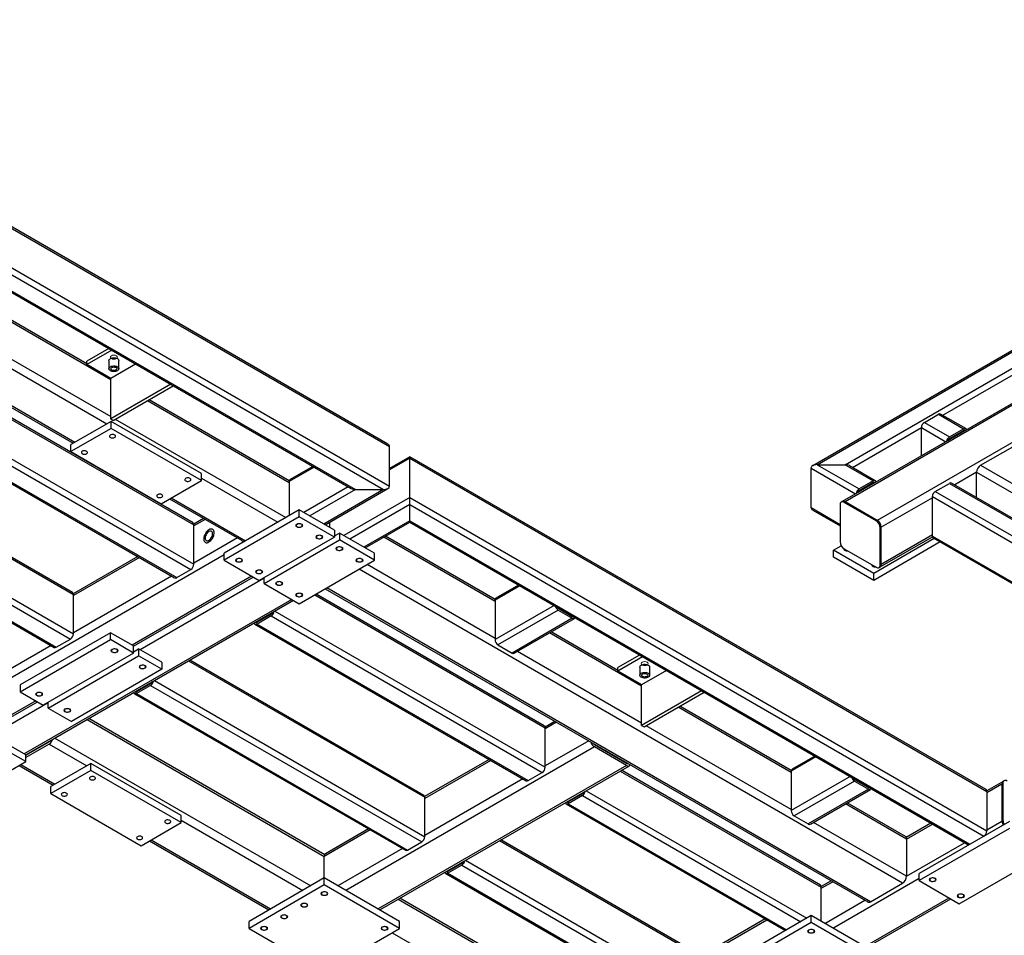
# Model space of a CAD drawing. Header units: millimetres. Extents: x 0 to 841, y 0 to 594.
# Tile 9 of 24: x 200 to 307, y 152 to 251. Entities that reach past the tile are written whole.
import ezdxf

# ---------------------------------------------------------------- set-up
doc = ezdxf.new("R2010")
doc.units = ezdxf.units.MM
doc.layers.add('TRAIT-FINS', color=9, linetype='Continuous')
doc.layers.add('TRAIT-FORT', color=4, linetype='Continuous', lineweight=25)

msp = doc.modelspace()

# ---------------------------------------------------------------- linework, layer by layer
at = {"layer": 'TRAIT-FINS', "lineweight": 18, "flags": 128}
for points in [[(210.71, 215.04), (210.59, 215.09), (210.44, 215.11), (210.29, 215.09), (210.17, 215.04), (210.08, 214.97), (210.05, 214.88), (210.08, 214.8), (210.17, 214.73), (210.29, 214.68), (210.44, 214.66), (210.59, 214.68), (210.71, 214.73), (210.79, 214.8), (210.82, 214.88), (210.79, 214.97), (210.71, 215.04)], [(230.25, 196.49), (230.17, 196.56), (230.14, 196.65), (230.17, 196.73), (230.25, 196.8), (230.38, 196.85), (230.52, 196.87), (230.67, 196.85), (230.8, 196.8), (230.88, 196.73), (230.91, 196.65), (230.88, 196.56), (230.8, 196.49), (230.67, 196.44), (230.52, 196.43), (230.38, 196.44), (230.25, 196.49)], [(232.43, 195.23), (232.34, 195.31), (232.32, 195.39), (232.34, 195.48), (232.43, 195.55), (232.55, 195.6), (232.7, 195.61), (232.85, 195.6), (232.97, 195.55), (233.06, 195.48), (233.08, 195.39), (233.06, 195.31), (232.97, 195.23), (232.85, 195.19), (232.7, 195.17), (232.55, 195.19), (232.43, 195.23)], [(234.6, 193.98), (234.52, 194.05), (234.49, 194.14), (234.52, 194.22), (234.6, 194.29), (234.73, 194.34), (234.88, 194.36), (235.02, 194.34), (235.15, 194.29), (235.23, 194.22), (235.26, 194.14), (235.23, 194.05), (235.15, 193.98), (235.02, 193.93), (234.88, 193.91), (234.73, 193.93), (234.6, 193.98)], [(223.73, 192.72), (223.64, 192.79), (223.61, 192.88), (223.64, 192.96), (223.73, 193.04), (223.85, 193.08), (224, 193.1), (224.14, 193.08), (224.27, 193.04), (224.35, 192.96), (224.38, 192.88), (224.35, 192.79), (224.27, 192.72), (224.14, 192.67), (224, 192.66), (223.85, 192.67), (223.73, 192.72)], [(236.78, 192.72), (236.7, 192.79), (236.67, 192.88), (236.7, 192.96), (236.78, 193.04), (236.9, 193.08), (237.05, 193.1), (237.2, 193.08), (237.32, 193.04), (237.41, 192.96), (237.44, 192.88), (237.41, 192.79), (237.32, 192.72), (237.2, 192.67), (237.05, 192.66), (236.9, 192.67), (236.78, 192.72)], [(225.9, 191.47), (225.82, 191.54), (225.79, 191.62), (225.82, 191.71), (225.9, 191.78), (226.03, 191.83), (226.17, 191.85), (226.32, 191.83), (226.45, 191.78), (226.53, 191.71), (226.56, 191.62), (226.53, 191.54), (226.45, 191.47), (226.32, 191.42), (226.17, 191.4), (226.03, 191.42), (225.9, 191.47)], [(228.08, 190.21), (227.99, 190.28), (227.96, 190.37), (227.99, 190.45), (228.08, 190.52), (228.2, 190.57), (228.35, 190.59), (228.5, 190.57), (228.62, 190.52), (228.7, 190.45), (228.73, 190.37), (228.7, 190.28), (228.62, 190.21), (228.5, 190.16), (228.35, 190.15), (228.2, 190.16), (228.08, 190.21)], [(230.25, 188.95), (230.17, 189.03), (230.14, 189.11), (230.17, 189.2), (230.25, 189.27), (230.38, 189.32), (230.52, 189.33), (230.67, 189.32), (230.8, 189.27), (230.88, 189.2), (230.91, 189.11), (230.88, 189.03), (230.8, 188.95), (230.67, 188.91), (230.52, 188.89), (230.38, 188.91), (230.25, 188.95)], [(210.24, 182.93), (210.15, 183), (210.12, 183.08), (210.15, 183.17), (210.24, 183.24), (210.36, 183.29), (210.51, 183.3), (210.66, 183.29), (210.78, 183.24), (210.86, 183.17), (210.89, 183.08), (210.86, 183), (210.78, 182.93), (210.66, 182.88), (210.51, 182.86), (210.36, 182.88), (210.24, 182.93)], [(213.28, 181.17), (213.2, 181.24), (213.17, 181.32), (213.2, 181.41), (213.28, 181.48), (213.41, 181.53), (213.55, 181.55), (213.7, 181.53), (213.83, 181.48), (213.91, 181.41), (213.94, 181.32), (213.91, 181.24), (213.83, 181.17), (213.7, 181.12), (213.55, 181.1), (213.41, 181.12), (213.28, 181.17)], [(268.23, 181.84), (268.11, 181.88), (267.96, 181.9), (267.81, 181.88), (267.69, 181.84), (267.6, 181.76), (267.57, 181.68), (267.6, 181.59), (267.69, 181.52), (267.81, 181.47), (267.96, 181.46), (268.11, 181.47), (268.23, 181.52), (268.31, 181.59), (268.34, 181.68), (268.31, 181.76), (268.23, 181.84)], [(202.08, 178.22), (201.99, 178.29), (201.96, 178.37), (201.99, 178.46), (202.08, 178.53), (202.2, 178.58), (202.35, 178.59), (202.5, 178.58), (202.62, 178.53), (202.7, 178.46), (202.73, 178.37), (202.7, 178.29), (202.62, 178.22), (202.5, 178.17), (202.35, 178.15), (202.2, 178.17), (202.08, 178.22)], [(205.12, 176.46), (205.04, 176.53), (205.01, 176.61), (205.04, 176.7), (205.12, 176.77), (205.25, 176.82), (205.4, 176.84), (205.54, 176.82), (205.67, 176.77), (205.75, 176.7), (205.78, 176.61), (205.75, 176.53), (205.67, 176.46), (205.54, 176.41), (205.4, 176.39), (205.25, 176.41), (205.12, 176.46)], [(298.9, 158.12), (298.81, 158.19), (298.78, 158.28), (298.81, 158.36), (298.9, 158.43), (299.02, 158.48), (299.17, 158.5), (299.32, 158.48), (299.44, 158.43), (299.52, 158.36), (299.55, 158.28), (299.52, 158.19), (299.44, 158.12), (299.32, 158.07), (299.17, 158.05), (299.02, 158.07), (298.9, 158.12)], [(232.97, 156.61), (232.89, 156.68), (232.86, 156.77), (232.89, 156.85), (232.97, 156.93), (233.1, 156.97), (233.24, 156.99), (233.39, 156.97), (233.52, 156.93), (233.6, 156.85), (233.63, 156.77), (233.6, 156.68), (233.52, 156.61), (233.39, 156.56), (233.24, 156.55), (233.1, 156.56), (232.97, 156.61)], [(301.94, 156.36), (301.86, 156.43), (301.83, 156.52), (301.86, 156.6), (301.94, 156.68), (302.07, 156.72), (302.21, 156.74), (302.36, 156.72), (302.49, 156.68), (302.57, 156.6), (302.6, 156.52), (302.57, 156.43), (302.49, 156.36), (302.36, 156.31), (302.21, 156.3), (302.07, 156.31), (301.94, 156.36)], [(230.8, 155.36), (230.71, 155.43), (230.68, 155.51), (230.71, 155.6), (230.8, 155.67), (230.92, 155.72), (231.07, 155.74), (231.22, 155.72), (231.34, 155.67), (231.42, 155.6), (231.45, 155.51), (231.42, 155.43), (231.34, 155.36), (231.22, 155.31), (231.07, 155.29), (230.92, 155.31), (230.8, 155.36)], [(228.62, 154.1), (228.54, 154.17), (228.51, 154.26), (228.54, 154.34), (228.62, 154.41), (228.75, 154.46), (228.89, 154.48), (229.04, 154.46), (229.16, 154.41), (229.25, 154.34), (229.28, 154.26), (229.25, 154.17), (229.16, 154.1), (229.04, 154.05), (228.89, 154.04), (228.75, 154.05), (228.62, 154.1)], [(226.45, 152.84), (226.36, 152.92), (226.33, 153), (226.36, 153.09), (226.45, 153.16), (226.57, 153.21), (226.72, 153.22), (226.86, 153.21), (226.99, 153.16), (227.07, 153.09), (227.1, 153), (227.07, 152.92), (226.99, 152.84), (226.86, 152.8), (226.72, 152.78), (226.57, 152.8), (226.45, 152.84)], [(239.5, 152.84), (239.42, 152.92), (239.39, 153), (239.42, 153.09), (239.5, 153.16), (239.62, 153.21), (239.77, 153.22), (239.92, 153.21), (240.04, 153.16), (240.13, 153.09), (240.16, 153), (240.13, 152.92), (240.04, 152.84), (239.92, 152.8), (239.77, 152.78), (239.62, 152.8), (239.5, 152.84)], [(285.73, 152.53), (285.65, 152.6), (285.62, 152.69), (285.65, 152.77), (285.73, 152.84), (285.86, 152.89), (286.01, 152.91), (286.15, 152.89), (286.28, 152.84), (286.36, 152.77), (286.39, 152.69), (286.36, 152.6), (286.28, 152.53), (286.15, 152.48), (286.01, 152.47), (285.86, 152.48), (285.73, 152.53)]]:
    msp.add_lwpolyline(points, dxfattribs=at)
at = {"layer": 'TRAIT-FORT', "lineweight": 25}
for p, q in [((240.12, 205.46), (160.47, 251.44)), ((160.47, 251.29), (240.32, 205.19)), ((160.47, 247.01), (240.32, 200.92)), ((160.47, 246.26), (239.66, 200.54)), ((160.47, 244.5), (236.62, 200.54)), ((160.47, 244.35), (236.16, 200.65)), ((356.14, 243.52), (286.17, 203.12)), ((286.63, 203.23), (356.14, 243.36)), ((362.13, 241.25), (289.37, 199.24)), ((289.68, 203.23), (356.14, 241.6)), ((362.13, 237.02), (293.16, 197.2)), ((300.26, 208.59), (337.11, 229.86)), ((186.93, 225.84), (210.1, 212.46)), ((207.52, 214.16), (187.11, 225.94)), ((197.62, 215.65), (210.1, 208.44)), ((209.88, 215.82), (207.52, 214.45)), ((210.21, 215.63), (207.52, 214.08)), ((196.75, 215.14), (209.69, 207.67)), ((209.9, 214.51), (209.9, 213.63)), ((210.98, 213.63), (210.98, 214.51)), ((207.52, 214.08), (207.52, 214.45)), ((210.1, 212.58), (207.52, 214.08)), ((212.79, 214.14), (210.1, 212.58)), ((315.91, 214.36), (289.68, 199.21)), ((191.96, 212.38), (219.1, 196.71)), ((219.01, 196.92), (192.1, 212.46)), ((193.09, 213.03), (206.03, 205.56)), ((193.27, 213.13), (206.21, 205.66)), ((210.1, 208.19), (210.1, 212.58)), ((185.05, 211.34), (218.78, 191.88)), ((185.45, 211.87), (219.1, 192.44)), ((216.6, 211.94), (210.1, 208.19)), ((210.37, 208.03), (216.87, 211.78)), ((183.3, 210.44), (217.02, 190.97)), ((183.53, 210.46), (217.25, 191)), ((229.44, 201.5), (214.25, 210.27)), ((214.07, 210.17), (229.44, 201.3)), ((210.1, 208.19), (210.37, 208.03)), ((210.59, 208.16), (229.06, 197.5)), ((298.27, 207.82), (299.79, 208.7)), ((299.79, 208.7), (302.51, 207.13)), ((302.74, 207.15), (300.02, 208.72)), ((210.13, 207.92), (205.78, 205.41)), ((210.13, 207.17), (205.78, 204.65)), ((210.13, 207.17), (210.13, 207.92)), ((219.92, 202.27), (210.13, 207.92)), ((219.92, 201.51), (210.13, 207.17)), ((290.46, 202.93), (297.94, 207.25)), ((297.94, 204.2), (297.94, 207.25)), ((297.94, 207.25), (300.59, 205.72)), ((298.27, 207.82), (300.99, 206.25)), ((300.99, 206.25), (302.51, 207.13)), ((176.09, 206.47), (206.05, 189.18)), ((205.95, 189.39), (176.23, 206.54)), ((300.99, 206.06), (302.51, 206.94)), ((302.51, 206.94), (302.61, 206.89)), ((205.78, 204.65), (205.78, 205.41)), ((240.32, 200.92), (240.32, 205.19)), ((304.36, 203.17), (307.84, 205.18)), ((173.3, 203.81), (206.05, 184.9)), ((205.78, 204.65), (215.57, 199)), ((242.49, 204.09), (240.32, 202.83)), ((242.49, 203.93), (240.32, 202.68)), ((304.95, 168.03), (242.49, 204.09)), ((242.49, 203.93), (242.49, 204.09)), ((242.49, 199.66), (242.49, 203.93)), ((242.49, 203.93), (305.04, 167.82)), ((172.65, 203.43), (205.72, 184.34)), ((232.13, 202.98), (229.44, 201.42)), ((231.99, 203.05), (229.53, 201.63)), ((285.98, 198.59), (285.98, 202.86)), ((285.98, 202.86), (290.8, 200.07)), ((286.63, 203.23), (289.68, 203.23)), ((286.63, 203.23), (291.2, 200.6)), ((289.68, 203.23), (292.72, 201.48)), ((292.95, 201.5), (290.14, 203.12)), ((304.36, 203.17), (399.66, 148.16)), ((170.99, 202.47), (203.97, 183.44)), ((171.13, 202.55), (204.2, 183.46)), ((219.92, 201.51), (219.92, 202.27)), ((219.92, 201.77), (228.19, 196.99)), ((303.93, 202.42), (301.55, 201.04)), ((303.93, 199.67), (303.93, 202.42)), ((303.93, 202.42), (318.48, 194.02)), ((215.57, 199), (219.92, 201.51)), ((229.44, 201.42), (229.44, 197.72)), ((235.83, 200.84), (231.01, 198.06)), ((233.32, 196.73), (240.12, 200.65)), ((292.72, 201.48), (291.2, 200.6)), ((292.72, 201.29), (291.2, 200.41)), ((292.72, 201.29), (292.81, 201.23)), ((299.45, 200.34), (300.97, 201.21)), ((300.97, 201.21), (315.77, 192.67)), ((316, 192.7), (301.21, 201.24)), ((216.47, 199.53), (224.25, 195.04)), ((216.65, 199.63), (224.7, 194.98)), ((236.62, 200.54), (231.67, 197.68)), ((239.66, 200.54), (233.19, 196.8)), ((242.49, 199.66), (235.37, 195.55)), ((236.62, 200.54), (239.66, 200.54)), ((242.49, 198.91), (242.49, 199.66)), ((242.49, 199.66), (305.04, 163.55)), ((299.13, 199.64), (293.59, 196.45)), ((299.13, 195.5), (299.13, 199.77)), ((299.13, 199.77), (313.79, 191.31)), ((299.45, 200.34), (314.25, 191.79)), ((242.49, 198.91), (236.02, 195.17)), ((242.49, 197.15), (242.49, 198.91)), ((242.49, 198.91), (304.72, 162.99)), ((285.98, 198.59), (289.13, 196.76)), ((289.13, 198.9), (289.13, 194.88)), ((289.37, 199.24), (289.26, 199.18)), ((289.57, 199.15), (289.68, 199.21)), ((293.05, 197.14), (289.57, 199.15)), ((293.16, 197.2), (289.68, 199.21)), ((220.16, 197.4), (219.09, 196.79)), ((230.52, 198.34), (222.37, 193.63)), ((230.52, 197.59), (222.37, 192.88)), ((230.52, 197.59), (230.52, 198.34)), ((234.33, 196.15), (230.52, 198.34)), ((234.33, 195.39), (230.52, 197.59)), ((286.17, 198.32), (289.13, 196.61)), ((220.34, 197.3), (219.1, 196.59)), ((219.1, 192.44), (219.1, 196.71)), ((233.79, 196.99), (233.79, 196.46)), ((242.49, 197.15), (237.54, 194.29)), ((237.68, 194.21), (242.49, 196.99)), ((242.49, 196.99), (242.49, 197.15)), ((242.49, 197.15), (303.19, 162.11)), ((242.49, 196.99), (302.96, 162.08)), ((293.05, 197.14), (293.16, 197.2)), ((293.48, 196.39), (293.59, 196.45)), ((293.48, 192.37), (293.48, 196.39)), ((293.59, 192.43), (293.59, 196.45)), ((223.82, 195.29), (219.1, 192.57)), ((234.33, 195.39), (226.17, 190.68)), ((234.33, 196.15), (234.33, 195.39)), ((234.33, 195.52), (234.88, 195.83)), ((234.88, 195.83), (234.88, 195.08)), ((238.68, 193.63), (234.88, 195.83)), ((251.74, 188.42), (239.69, 195.38)), ((251.75, 188.63), (239.87, 195.48)), ((293.47, 192.15), (299.13, 195.42)), ((299.13, 195.63), (293.59, 192.43)), ((299.13, 195.5), (310.1, 189.16)), ((299.22, 195.29), (310.03, 189.05)), ((226.72, 190.37), (234.88, 195.08)), ((238.68, 192.88), (234.88, 195.08)), ((288.43, 193.97), (289.26, 194.45)), ((299.32, 195.23), (292.78, 191.46)), ((299.97, 194.86), (292.78, 190.7)), ((222.37, 193.45), (192.88, 176.43)), ((213.02, 193.28), (206.04, 189.25)), ((213.2, 193.18), (206.05, 189.05)), ((222.37, 192.88), (222.37, 193.63)), ((238.68, 192.88), (238.68, 193.63)), ((288.43, 193.22), (288.43, 193.97)), ((292.78, 191.46), (288.43, 193.97)), ((292.78, 190.7), (288.43, 193.22)), ((289.57, 194.13), (293.05, 192.12)), ((222.37, 192.88), (226.17, 190.68)), ((230.52, 188.17), (238.68, 192.88)), ((251.74, 184.4), (237.87, 192.41)), ((293.36, 192.09), (293.47, 192.15)), ((293.48, 192.37), (293.59, 192.43)), ((216.68, 191.17), (206.05, 185.03)), ((225.36, 191.15), (212.41, 183.68)), ((212.57, 183.57), (225.54, 191.05)), ((217.25, 191), (218.78, 191.88)), ((226.72, 190.37), (226.72, 191)), ((295.9, 157.9), (237, 191.91)), ((292.78, 190.7), (292.78, 191.46)), ((226.72, 190.93), (213.28, 183.18)), ((226.72, 190.37), (230.52, 188.17)), ((254.43, 190.1), (251.74, 188.55)), ((254.3, 190.18), (251.83, 188.76)), ((206.05, 184.9), (206.05, 189.18)), ((232.21, 189.14), (257.18, 174.73)), ((257.08, 174.94), (232.35, 189.22)), ((233.34, 189.79), (292.12, 155.86)), ((292.42, 155.89), (233.52, 189.9)), ((229.71, 188.64), (200.72, 171.9)), ((200.88, 171.79), (229.89, 188.54)), ((251.74, 188.55), (251.74, 184.28)), ((258.13, 187.97), (251.74, 184.28)), ((227.48, 187.04), (225.96, 186.16)), ((227.48, 186.85), (225.96, 185.97)), ((227.48, 186.85), (256.85, 169.89)), ((227.88, 187.38), (257.18, 170.46)), ((258.59, 187.48), (252.06, 183.71)), ((258.59, 187.67), (260.11, 186.79)), ((258.59, 187.48), (260.11, 186.6)), ((260.14, 186.8), (260.11, 186.79)), ((225.72, 185.95), (255.1, 168.99)), ((225.86, 186.21), (225.96, 186.16)), ((225.96, 185.97), (255.33, 169.02)), ((260.11, 186.6), (253.59, 182.83)), ((253.82, 182.81), (260.34, 186.58)), ((210.07, 185.03), (200.28, 179.38)), ((210.07, 184.28), (210.07, 185.03)), ((212.57, 183.59), (210.07, 185.03)), ((267.62, 179.25), (257.64, 185.02)), ((265.04, 180.95), (257.82, 185.12)), ((203.63, 183.63), (194.35, 178.28)), ((200.28, 178.62), (210.07, 184.28)), ((204.2, 183.46), (205.72, 184.34)), ((212.57, 182.83), (210.07, 184.28)), ((212.57, 182.83), (212.57, 183.59)), ((252.06, 183.71), (253.59, 182.83)), ((212.57, 182.83), (202.78, 177.18)), ((203.33, 176.87), (213.12, 182.52)), ((212.57, 182.96), (213.12, 183.27)), ((213.12, 183.27), (213.12, 182.52)), ((215.62, 181.83), (213.12, 183.27)), ((215.62, 181.07), (213.12, 182.52)), ((267.62, 175.23), (254.16, 183.01)), ((267.4, 182.61), (265.04, 181.25)), ((215.62, 181.83), (215.62, 181.07)), ((218.52, 181.97), (244.12, 167.2)), ((244.03, 167.41), (218.66, 182.05)), ((267.73, 182.42), (265.04, 180.87)), ((215.62, 181.07), (205.83, 175.42)), ((265.04, 180.87), (265.04, 181.25)), ((267.62, 179.38), (265.04, 180.87)), ((267.42, 181.3), (267.42, 180.42)), ((270.31, 180.93), (267.62, 179.38)), ((268.5, 180.42), (268.5, 181.3)), ((200.28, 179.38), (200.28, 178.62)), ((214.42, 179.5), (212.9, 178.62)), ((214.42, 179.32), (212.9, 178.44)), ((214.42, 179.32), (243.8, 162.36)), ((214.82, 179.84), (244.12, 162.92)), ((267.62, 174.98), (267.62, 179.38)), ((200.28, 178.62), (202.78, 177.18)), ((212.67, 178.41), (242.04, 161.46)), ((212.81, 178.68), (212.9, 178.62)), ((212.9, 178.44), (242.27, 161.48)), ((274.12, 178.73), (267.62, 174.98)), ((267.89, 174.82), (274.39, 178.58)), ((201.97, 177.65), (196.37, 174.42)), ((196.53, 174.3), (202.15, 177.55)), ((203.33, 177.43), (197.24, 173.91)), ((203.33, 176.87), (203.33, 177.49)), ((203.33, 176.87), (205.83, 175.42)), ((283.83, 169.9), (271.59, 176.96)), ((283.84, 170.1), (271.77, 177.06)), ((207.53, 175.63), (233.24, 160.79)), ((233.28, 160.98), (207.71, 175.74)), ((258.23, 175.42), (257.17, 174.81)), ((258.41, 175.32), (257.18, 174.61)), ((200.88, 171.81), (197.07, 174.01)), ((257.18, 170.46), (257.18, 174.73)), ((267.62, 174.98), (267.89, 174.82)), ((283.83, 165.88), (268.11, 174.95)), ((200.88, 171.06), (197.07, 173.25)), ((200.88, 171.75), (203.44, 173.22)), ((203.44, 172.97), (200.88, 171.5)), ((203.4, 173.25), (203.44, 173.22)), ((203.44, 172.97), (207.52, 170.62)), ((204.05, 173.62), (231.78, 157.62)), ((261.89, 173.31), (257.18, 170.59)), ((262.54, 172.93), (262.51, 172.91)), ((262.51, 172.91), (265.99, 170.9)), ((200.88, 171.06), (200.88, 171.81)), ((262.51, 172.66), (235.58, 157.11)), ((265.99, 170.65), (262.51, 172.66)), ((192.72, 166.35), (200.88, 171.06)), ((200.34, 170.74), (204.04, 168.61)), ((207.95, 170.87), (203.6, 168.36)), ((207.95, 170.11), (207.95, 170.87)), ((217.74, 165.22), (207.95, 170.87)), ((251.1, 171.3), (244.11, 167.27)), ((251.28, 171.2), (244.12, 167.07)), ((266.03, 170.92), (265.99, 170.9)), ((286.52, 171.58), (283.83, 170.02)), ((286.39, 171.65), (283.93, 170.23)), ((200.16, 170.64), (203.85, 168.5)), ((207.95, 170.11), (203.6, 167.6)), ((217.74, 164.46), (207.95, 170.11)), ((265.99, 170.65), (239.06, 155.11)), ((239.24, 155), (266.3, 170.62)), ((255.33, 169.02), (256.85, 169.89)), ((265.3, 170.04), (287.09, 157.46)), ((287, 157.67), (265.43, 170.12)), ((283.83, 170.02), (283.83, 165.75)), ((254.76, 169.19), (244.12, 163.05)), ((290.22, 169.44), (283.83, 165.75)), ((290.68, 168.95), (284.16, 165.18)), ((290.68, 169.14), (292.21, 168.26)), ((290.68, 168.95), (292.21, 168.07)), ((306.8, 168.92), (305.03, 167.9)), ((305.04, 167.7), (306.67, 168.64)), ((306.78, 168.7), (306.67, 168.64)), ((306.67, 168.64), (306.67, 164.62)), ((306.78, 168.7), (306.78, 164.68)), ((306.91, 168.98), (306.8, 168.92)), ((203.6, 167.6), (203.6, 168.36)), ((203.6, 167.6), (213.39, 161.95)), ((261.2, 167.57), (259.68, 166.69)), ((261.6, 167.91), (285.52, 154.1)), ((292.21, 168.07), (285.68, 164.31)), ((285.91, 164.28), (292.44, 168.05)), ((292.23, 168.28), (292.21, 168.26)), ((305.04, 167.82), (305.04, 163.55)), ((244.12, 162.92), (244.12, 167.2)), ((259.45, 166.48), (283.2, 152.77)), ((259.59, 166.75), (259.68, 166.69)), ((261.2, 167.38), (259.68, 166.5)), ((259.68, 166.5), (283.34, 152.84)), ((261.2, 167.38), (284.86, 153.72)), ((296.34, 162.67), (289.73, 166.49)), ((296.21, 162.96), (289.91, 166.59)), ((213.39, 161.95), (217.74, 164.46)), ((217.74, 164.46), (217.74, 165.22)), ((217.74, 164.71), (230.91, 157.11)), ((284.16, 165.18), (285.68, 164.31)), ((296.34, 158.65), (286.25, 164.48)), ((298.96, 164.39), (296.3, 162.86)), ((307.49, 164.59), (297.7, 158.94)), ((305.04, 163.68), (306.67, 164.62)), ((306.78, 164.68), (306.67, 164.62)), ((238.22, 163.66), (233.24, 160.79)), ((238.04, 163.77), (233.37, 161.07)), ((296.34, 162.67), (299.14, 164.29)), ((307.49, 163.83), (297.7, 158.18)), ((214.3, 162.47), (227.24, 155)), ((214.48, 162.58), (227.42, 155.11)), ((242.27, 161.48), (243.8, 162.36)), ((252.24, 162.51), (274.04, 149.93)), ((273.94, 150.14), (252.38, 162.58)), ((296.34, 162.67), (296.34, 158.65)), ((296.34, 158.65), (302.62, 162.28)), ((303.19, 162.11), (304.72, 162.99)), ((241.7, 161.65), (234.71, 157.62)), ((302.05, 155.67), (311.84, 161.32)), ((233.24, 158.47), (233.24, 160.79)), ((248.55, 160.37), (274.04, 145.65)), ((246.53, 159.21), (246.62, 159.16)), ((248.15, 160.04), (246.62, 159.16)), ((248.15, 159.85), (246.62, 158.97)), ((248.15, 159.85), (273.71, 145.09)), ((233.24, 158.47), (225.09, 153.76)), ((233.24, 157.71), (233.24, 158.47)), ((241.4, 153.76), (233.24, 158.47)), ((246.39, 158.94), (271.96, 144.19)), ((246.62, 158.97), (272.19, 144.21)), ((288.15, 158.15), (287.09, 157.54)), ((287.09, 157.34), (288.33, 158.05)), ((288.34, 153.03), (297.7, 158.43)), ((297.7, 158.18), (297.7, 158.94)), ((297.7, 158.18), (302.05, 155.67)), ((233.24, 157.71), (225.09, 153)), ((241.4, 153), (233.24, 157.71)), ((287.09, 153.76), (287.09, 157.46)), ((292.42, 155.89), (295.9, 157.9)), ((241.26, 156.16), (263.16, 143.52)), ((263.03, 143.8), (241.44, 156.27)), ((287.47, 153.54), (291.81, 156.04)), ((291.83, 151.02), (300.96, 156.3)), ((292.01, 150.92), (301.14, 156.19)), ((225.09, 153), (225.09, 153.76)), ((241.4, 153), (241.4, 153.76)), ((281.01, 154.03), (274.03, 150)), ((274.04, 149.8), (281.19, 153.93)), ((286.01, 154.38), (277.85, 149.67)), ((286.01, 153.63), (286.01, 154.38)), ((294.16, 149.67), (286.01, 154.38)), ((225.09, 153), (233.24, 148.29)), ((233.24, 148.29), (241.4, 153)), ((286.01, 153.63), (277.85, 148.92)), ((294.16, 148.92), (286.01, 153.63)), ((240.59, 152.53), (261.69, 140.35))]:
    msp.add_line(p, q, dxfattribs=at)
at = {"layer": 'TRAIT-FORT', "lineweight": 25, "flags": 128}
for points in [[(209.9, 214.51), (209.9, 214.54), (209.93, 214.61), (209.98, 214.67), (210.06, 214.73), (210.15, 214.77), (210.26, 214.8), (210.38, 214.82), (210.5, 214.82), (210.62, 214.8), (210.73, 214.77), (210.82, 214.73), (210.89, 214.67), (210.95, 214.61), (210.97, 214.54), (210.98, 214.51)], [(210.82, 213.41), (210.73, 213.36), (210.62, 213.33), (210.5, 213.32), (210.38, 213.32), (210.26, 213.33), (210.15, 213.36), (210.06, 213.41), (209.98, 213.46), (209.93, 213.53), (209.9, 213.59), (209.9, 213.66), (209.93, 213.73), (209.98, 213.79), (210.06, 213.85), (210.15, 213.89), (210.26, 213.92), (210.38, 213.94), (210.5, 213.94), (210.62, 213.92), (210.73, 213.89), (210.82, 213.85), (210.89, 213.79), (210.95, 213.73), (210.97, 213.66), (210.97, 213.59), (210.95, 213.53), (210.89, 213.46), (210.82, 213.41)], [(210.67, 213.49), (210.59, 213.46), (210.5, 213.44), (210.4, 213.44), (210.31, 213.45), (210.23, 213.48), (210.16, 213.53), (210.12, 213.58), (210.11, 213.63), (210.13, 213.69), (210.18, 213.74), (210.24, 213.78), (210.33, 213.81), (210.43, 213.82), (210.52, 213.81), (210.61, 213.79), (210.69, 213.75), (210.74, 213.7), (210.76, 213.65), (210.76, 213.59), (210.73, 213.54), (210.67, 213.49)], [(302.51, 207.13), (302.58, 207.16), (302.64, 207.17), (302.69, 207.17), (302.74, 207.15), (302.78, 207.12), (302.81, 207.07), (302.83, 207.02)], [(210.06, 206.19), (210.14, 206.15), (210.23, 206.13), (210.33, 206.13), (210.42, 206.15), (210.5, 206.18), (210.57, 206.22), (210.61, 206.27), (210.62, 206.33), (210.6, 206.38), (210.55, 206.43), (210.48, 206.47), (210.4, 206.5), (210.3, 206.51), (210.21, 206.5), (210.12, 206.48), (210.04, 206.44), (209.99, 206.39), (209.97, 206.34), (209.97, 206.28), (210, 206.23), (210.06, 206.19)], [(207.01, 204.43), (207.09, 204.39), (207.18, 204.38), (207.28, 204.37), (207.38, 204.39), (207.46, 204.42), (207.52, 204.46), (207.56, 204.51), (207.57, 204.57), (207.55, 204.62), (207.51, 204.67), (207.44, 204.71), (207.35, 204.74), (207.26, 204.75), (207.16, 204.74), (207.07, 204.72), (207, 204.68), (206.94, 204.64), (206.92, 204.58), (206.92, 204.53), (206.96, 204.47), (207.01, 204.43)], [(218.22, 201.48), (218.3, 201.44), (218.39, 201.42), (218.49, 201.42), (218.58, 201.44), (218.66, 201.47), (218.73, 201.51), (218.77, 201.56), (218.78, 201.62), (218.76, 201.67), (218.71, 201.72), (218.64, 201.76), (218.56, 201.79), (218.46, 201.8), (218.36, 201.79), (218.28, 201.77), (218.2, 201.73), (218.15, 201.68), (218.12, 201.63), (218.13, 201.57), (218.16, 201.52), (218.22, 201.48)], [(293.04, 201.36), (293.02, 201.42), (292.99, 201.46), (292.95, 201.5), (292.9, 201.52), (292.85, 201.52), (292.79, 201.5), (292.72, 201.48)], [(215.17, 199.72), (215.25, 199.68), (215.34, 199.67), (215.44, 199.66), (215.53, 199.68), (215.62, 199.71), (215.68, 199.75), (215.72, 199.8), (215.73, 199.86), (215.71, 199.91), (215.67, 199.96), (215.6, 200), (215.51, 200.03), (215.42, 200.04), (215.32, 200.03), (215.23, 200.01), (215.16, 199.97), (215.1, 199.93), (215.08, 199.87), (215.08, 199.82), (215.11, 199.76), (215.17, 199.72)], [(230.29, 196.51), (230.37, 196.48), (230.46, 196.46), (230.56, 196.46), (230.66, 196.47), (230.74, 196.5), (230.8, 196.55), (230.84, 196.6), (230.85, 196.65), (230.83, 196.71), (230.79, 196.76), (230.72, 196.8), (230.63, 196.83), (230.54, 196.84), (230.44, 196.83), (230.35, 196.81), (230.28, 196.77), (230.22, 196.72), (230.2, 196.67), (230.2, 196.61), (230.24, 196.56), (230.29, 196.51)], [(220.73, 196.18), (220.63, 196.11), (220.53, 196.01), (220.43, 195.91), (220.35, 195.78), (220.28, 195.65), (220.22, 195.52), (220.18, 195.38), (220.17, 195.25), (220.17, 195.13), (220.18, 195.02), (220.22, 194.93), (220.28, 194.86), (220.35, 194.81), (220.43, 194.78), (220.53, 194.78), (220.63, 194.81), (220.73, 194.86), (220.84, 194.93), (220.94, 195.02), (221.03, 195.13), (221.12, 195.25), (221.19, 195.38), (221.25, 195.52), (221.28, 195.65), (221.3, 195.79), (221.3, 195.91), (221.28, 196.02), (221.25, 196.11), (221.19, 196.18), (221.12, 196.23), (221.03, 196.25), (220.94, 196.25), (220.84, 196.23), (220.73, 196.18)], [(220.73, 196.18), (220.63, 196.11), (220.53, 196.01), (220.43, 195.91), (220.35, 195.78), (220.28, 195.65), (220.22, 195.52), (220.18, 195.38), (220.17, 195.25), (220.17, 195.13), (220.18, 195.02), (220.22, 194.93), (220.28, 194.86), (220.35, 194.81), (220.43, 194.78), (220.53, 194.78), (220.63, 194.81), (220.73, 194.86), (220.84, 194.93), (220.94, 195.02), (221.03, 195.13), (221.12, 195.25), (221.19, 195.38), (221.25, 195.52), (221.28, 195.65), (221.3, 195.79), (221.3, 195.91), (221.28, 196.02), (221.25, 196.11), (221.19, 196.18), (221.12, 196.23), (221.03, 196.25), (220.94, 196.25), (220.84, 196.23), (220.73, 196.18)], [(220.73, 195.99), (220.65, 195.93), (220.56, 195.85), (220.49, 195.75), (220.42, 195.64), (220.37, 195.53), (220.34, 195.42), (220.33, 195.31), (220.33, 195.21), (220.35, 195.12), (220.4, 195.06), (220.45, 195.01), (220.52, 194.99), (220.6, 195), (220.69, 195.02), (220.78, 195.08), (220.86, 195.15), (220.94, 195.24), (221.01, 195.34), (221.07, 195.45), (221.11, 195.56), (221.14, 195.67), (221.14, 195.78), (221.13, 195.87), (221.09, 195.95), (221.04, 196), (220.98, 196.04), (220.91, 196.04), (220.82, 196.03), (220.73, 195.99)], [(232.47, 195.26), (232.55, 195.22), (232.64, 195.21), (232.74, 195.2), (232.83, 195.22), (232.91, 195.25), (232.98, 195.29), (233.02, 195.34), (233.03, 195.4), (233.01, 195.45), (232.96, 195.5), (232.89, 195.54), (232.81, 195.57), (232.71, 195.58), (232.62, 195.57), (232.53, 195.55), (232.45, 195.51), (232.4, 195.47), (232.38, 195.41), (232.38, 195.36), (232.41, 195.3), (232.47, 195.26)], [(234.64, 194), (234.72, 193.97), (234.82, 193.95), (234.91, 193.95), (235.01, 193.96), (235.09, 193.99), (235.15, 194.04), (235.19, 194.09), (235.2, 194.14), (235.18, 194.2), (235.14, 194.25), (235.07, 194.29), (234.98, 194.31), (234.89, 194.32), (234.79, 194.32), (234.7, 194.3), (234.63, 194.26), (234.58, 194.21), (234.55, 194.16), (234.55, 194.1), (234.59, 194.05), (234.64, 194)], [(289.99, 193.88), (289.91, 193.88), (289.81, 193.88), (289.72, 193.9), (289.65, 193.94), (289.59, 193.99), (289.57, 194.04), (289.57, 194.1), (289.58, 194.12)], [(223.77, 192.75), (223.84, 192.71), (223.94, 192.69), (224.03, 192.69), (224.13, 192.71), (224.21, 192.74), (224.27, 192.78), (224.31, 192.83), (224.32, 192.89), (224.31, 192.94), (224.26, 192.99), (224.19, 193.03), (224.11, 193.06), (224.01, 193.07), (223.91, 193.06), (223.82, 193.04), (223.75, 193), (223.7, 192.96), (223.67, 192.9), (223.68, 192.84), (223.71, 192.79), (223.77, 192.75)], [(236.82, 192.75), (236.9, 192.71), (236.99, 192.69), (237.09, 192.69), (237.18, 192.71), (237.26, 192.74), (237.33, 192.78), (237.37, 192.83), (237.38, 192.89), (237.36, 192.94), (237.31, 192.99), (237.25, 193.03), (237.16, 193.06), (237.06, 193.07), (236.97, 193.06), (236.88, 193.04), (236.8, 193), (236.75, 192.96), (236.73, 192.9), (236.73, 192.84), (236.76, 192.79), (236.82, 192.75)], [(293.04, 192.12), (292.95, 192.12), (292.86, 192.12), (292.77, 192.15), (292.69, 192.18), (292.64, 192.23), (292.62, 192.28), (292.62, 192.34), (292.63, 192.36)], [(225.94, 191.49), (226.02, 191.46), (226.11, 191.44), (226.21, 191.44), (226.3, 191.45), (226.39, 191.48), (226.45, 191.52), (226.49, 191.57), (226.5, 191.63), (226.48, 191.69), (226.44, 191.74), (226.37, 191.78), (226.28, 191.8), (226.19, 191.81), (226.09, 191.81), (226, 191.78), (225.93, 191.75), (225.87, 191.7), (225.85, 191.64), (225.85, 191.59), (225.88, 191.54), (225.94, 191.49)], [(228.12, 190.23), (228.2, 190.2), (228.29, 190.18), (228.39, 190.18), (228.48, 190.19), (228.56, 190.22), (228.63, 190.27), (228.66, 190.32), (228.68, 190.37), (228.66, 190.43), (228.61, 190.48), (228.54, 190.52), (228.46, 190.55), (228.36, 190.56), (228.26, 190.55), (228.17, 190.53), (228.1, 190.49), (228.05, 190.44), (228.02, 190.39), (228.03, 190.33), (228.06, 190.28), (228.12, 190.23)], [(230.29, 188.98), (230.37, 188.94), (230.46, 188.93), (230.56, 188.92), (230.66, 188.94), (230.74, 188.97), (230.8, 189.01), (230.84, 189.06), (230.85, 189.12), (230.83, 189.17), (230.79, 189.22), (230.72, 189.26), (230.63, 189.29), (230.54, 189.3), (230.44, 189.29), (230.35, 189.27), (230.28, 189.23), (230.22, 189.19), (230.2, 189.13), (230.2, 189.08), (230.24, 189.02), (230.29, 188.98)], [(225.96, 185.97), (225.89, 185.94), (225.83, 185.93), (225.77, 185.93), (225.72, 185.95), (225.68, 185.98), (225.65, 186.03), (225.64, 186.08)], [(210.28, 183.22), (210.22, 183.17), (210.19, 183.12), (210.18, 183.06), (210.21, 183.01), (210.26, 182.96), (210.33, 182.92), (210.42, 182.9), (210.52, 182.89), (210.62, 182.9), (210.7, 182.93), (210.77, 182.97), (210.82, 183.02), (210.83, 183.08), (210.82, 183.13), (210.78, 183.18), (210.72, 183.23), (210.64, 183.26), (210.54, 183.27), (210.45, 183.27), (210.36, 183.25), (210.28, 183.22)], [(213.32, 181.46), (213.26, 181.41), (213.23, 181.36), (213.23, 181.3), (213.25, 181.25), (213.31, 181.2), (213.38, 181.16), (213.47, 181.14), (213.57, 181.14), (213.66, 181.15), (213.75, 181.17), (213.82, 181.21), (213.86, 181.26), (213.88, 181.32), (213.87, 181.37), (213.83, 181.42), (213.77, 181.47), (213.68, 181.5), (213.59, 181.51), (213.49, 181.51), (213.4, 181.49), (213.32, 181.46)], [(267.42, 181.3), (267.42, 181.34), (267.45, 181.4), (267.5, 181.47), (267.58, 181.52), (267.67, 181.56), (267.78, 181.59), (267.9, 181.61), (268.02, 181.61), (268.14, 181.59), (268.25, 181.56), (268.34, 181.52), (268.42, 181.47), (268.47, 181.4), (268.49, 181.34), (268.5, 181.3)], [(268.34, 180.2), (268.25, 180.16), (268.14, 180.13), (268.02, 180.11), (267.9, 180.11), (267.78, 180.13), (267.67, 180.16), (267.58, 180.2), (267.5, 180.26), (267.45, 180.32), (267.42, 180.39), (267.42, 180.46), (267.45, 180.52), (267.5, 180.59), (267.58, 180.64), (267.67, 180.69), (267.78, 180.72), (267.9, 180.73), (268.02, 180.73), (268.14, 180.72), (268.25, 180.69), (268.34, 180.64), (268.42, 180.59), (268.47, 180.52), (268.49, 180.46), (268.49, 180.39), (268.47, 180.32), (268.42, 180.26), (268.34, 180.2)], [(268.19, 180.29), (268.11, 180.26), (268.02, 180.24), (267.92, 180.23), (267.83, 180.25), (267.75, 180.28), (267.68, 180.32), (267.64, 180.37), (267.63, 180.43), (267.65, 180.48), (267.7, 180.53), (267.77, 180.57), (267.85, 180.6), (267.95, 180.61), (268.04, 180.6), (268.13, 180.58), (268.21, 180.55), (268.26, 180.5), (268.28, 180.44), (268.28, 180.39), (268.25, 180.33), (268.19, 180.29)], [(202.12, 178.51), (202.06, 178.46), (202.03, 178.41), (202.02, 178.35), (202.05, 178.3), (202.1, 178.25), (202.18, 178.21), (202.26, 178.19), (202.36, 178.18), (202.46, 178.19), (202.54, 178.22), (202.61, 178.26), (202.66, 178.31), (202.68, 178.37), (202.66, 178.42), (202.63, 178.47), (202.56, 178.52), (202.48, 178.55), (202.39, 178.56), (202.29, 178.56), (202.2, 178.54), (202.12, 178.51)], [(212.9, 178.44), (212.84, 178.41), (212.78, 178.39), (212.72, 178.39), (212.67, 178.41), (212.63, 178.45), (212.6, 178.49), (212.58, 178.55)], [(205.16, 176.75), (205.11, 176.7), (205.07, 176.65), (205.07, 176.59), (205.1, 176.54), (205.15, 176.49), (205.22, 176.45), (205.31, 176.43), (205.41, 176.43), (205.5, 176.44), (205.59, 176.46), (205.66, 176.5), (205.7, 176.55), (205.72, 176.61), (205.71, 176.66), (205.67, 176.71), (205.61, 176.76), (205.53, 176.79), (205.43, 176.8), (205.33, 176.8), (205.24, 176.78), (205.16, 176.75)], [(207.88, 169.13), (207.96, 169.1), (208.05, 169.08), (208.15, 169.08), (208.25, 169.09), (208.33, 169.12), (208.39, 169.17), (208.43, 169.22), (208.44, 169.27), (208.42, 169.33), (208.38, 169.38), (208.31, 169.42), (208.22, 169.44), (208.13, 169.46), (208.03, 169.45), (207.94, 169.43), (207.87, 169.39), (207.82, 169.34), (207.79, 169.29), (207.79, 169.23), (207.83, 169.18), (207.88, 169.13)], [(204.84, 167.37), (204.92, 167.34), (205.01, 167.32), (205.11, 167.32), (205.2, 167.34), (205.28, 167.37), (205.35, 167.41), (205.38, 167.46), (205.4, 167.52), (205.38, 167.57), (205.33, 167.62), (205.26, 167.66), (205.18, 167.69), (205.08, 167.7), (204.98, 167.69), (204.89, 167.67), (204.82, 167.63), (204.77, 167.58), (204.74, 167.53), (204.75, 167.47), (204.78, 167.42), (204.84, 167.37)], [(259.68, 166.5), (259.62, 166.47), (259.55, 166.46), (259.5, 166.46), (259.45, 166.48), (259.41, 166.51), (259.38, 166.56), (259.36, 166.61)], [(216.04, 164.42), (216.12, 164.39), (216.21, 164.37), (216.31, 164.37), (216.4, 164.38), (216.49, 164.41), (216.55, 164.46), (216.59, 164.51), (216.6, 164.56), (216.58, 164.62), (216.54, 164.67), (216.47, 164.71), (216.38, 164.73), (216.29, 164.75), (216.19, 164.74), (216.1, 164.72), (216.03, 164.68), (215.97, 164.63), (215.95, 164.58), (215.95, 164.52), (215.98, 164.47), (216.04, 164.42)], [(213, 162.66), (213.07, 162.63), (213.17, 162.61), (213.26, 162.61), (213.36, 162.63), (213.44, 162.66), (213.5, 162.7), (213.54, 162.75), (213.55, 162.81), (213.54, 162.86), (213.49, 162.91), (213.42, 162.95), (213.34, 162.98), (213.24, 162.99), (213.14, 162.98), (213.05, 162.96), (212.98, 162.92), (212.93, 162.87), (212.9, 162.82), (212.91, 162.76), (212.94, 162.71), (213, 162.66)], [(246.62, 158.97), (246.56, 158.94), (246.5, 158.92), (246.44, 158.93), (246.39, 158.94), (246.35, 158.98), (246.32, 159.03), (246.31, 159.08)], [(298.94, 158.41), (298.88, 158.36), (298.85, 158.31), (298.84, 158.26), (298.87, 158.2), (298.92, 158.15), (298.99, 158.12), (299.08, 158.09), (299.18, 158.09), (299.28, 158.1), (299.36, 158.12), (299.43, 158.16), (299.48, 158.21), (299.49, 158.27), (299.48, 158.33), (299.45, 158.38), (299.38, 158.42), (299.3, 158.45), (299.2, 158.46), (299.11, 158.46), (299.02, 158.44), (298.94, 158.41)], [(233.01, 156.64), (233.09, 156.6), (233.18, 156.58), (233.28, 156.58), (233.37, 156.6), (233.46, 156.63), (233.52, 156.67), (233.56, 156.72), (233.57, 156.78), (233.55, 156.83), (233.51, 156.88), (233.44, 156.92), (233.35, 156.95), (233.26, 156.96), (233.16, 156.95), (233.07, 156.93), (233, 156.89), (232.94, 156.84), (232.92, 156.79), (232.92, 156.73), (232.96, 156.68), (233.01, 156.64)], [(301.98, 156.65), (301.93, 156.61), (301.89, 156.55), (301.89, 156.5), (301.91, 156.44), (301.97, 156.4), (302.04, 156.36), (302.13, 156.34), (302.23, 156.33), (302.32, 156.34), (302.41, 156.37), (302.48, 156.41), (302.52, 156.46), (302.54, 156.51), (302.53, 156.57), (302.49, 156.62), (302.43, 156.66), (302.35, 156.69), (302.25, 156.71), (302.15, 156.7), (302.06, 156.69), (301.98, 156.65)], [(230.84, 155.38), (230.92, 155.35), (231.01, 155.33), (231.11, 155.33), (231.2, 155.34), (231.28, 155.37), (231.35, 155.41), (231.38, 155.46), (231.4, 155.52), (231.38, 155.58), (231.33, 155.63), (231.26, 155.67), (231.18, 155.69), (231.08, 155.7), (230.98, 155.7), (230.89, 155.67), (230.82, 155.64), (230.77, 155.59), (230.74, 155.53), (230.75, 155.48), (230.78, 155.43), (230.84, 155.38)], [(228.66, 154.12), (228.74, 154.09), (228.83, 154.07), (228.93, 154.07), (229.02, 154.08), (229.11, 154.11), (229.17, 154.16), (229.21, 154.21), (229.22, 154.26), (229.2, 154.32), (229.16, 154.37), (229.09, 154.41), (229, 154.44), (228.9, 154.45), (228.81, 154.44), (228.72, 154.42), (228.64, 154.38), (228.59, 154.33), (228.57, 154.28), (228.57, 154.22), (228.6, 154.17), (228.66, 154.12)], [(226.49, 152.87), (226.56, 152.83), (226.66, 152.82), (226.75, 152.81), (226.85, 152.83), (226.93, 152.86), (226.99, 152.9), (227.03, 152.95), (227.04, 153.01), (227.03, 153.06), (226.98, 153.11), (226.91, 153.15), (226.82, 153.18), (226.73, 153.19), (226.63, 153.18), (226.54, 153.16), (226.47, 153.12), (226.42, 153.08), (226.39, 153.02), (226.4, 152.97), (226.43, 152.91), (226.49, 152.87)], [(239.54, 152.87), (239.62, 152.83), (239.71, 152.82), (239.81, 152.81), (239.9, 152.83), (239.98, 152.86), (240.05, 152.9), (240.09, 152.95), (240.1, 153.01), (240.08, 153.06), (240.03, 153.11), (239.97, 153.15), (239.88, 153.18), (239.78, 153.19), (239.69, 153.18), (239.6, 153.16), (239.52, 153.12), (239.47, 153.08), (239.45, 153.02), (239.45, 152.97), (239.48, 152.91), (239.54, 152.87)], [(285.77, 152.55), (285.85, 152.52), (285.94, 152.5), (286.04, 152.5), (286.14, 152.51), (286.22, 152.54), (286.28, 152.59), (286.32, 152.64), (286.33, 152.69), (286.31, 152.75), (286.27, 152.8), (286.2, 152.84), (286.11, 152.87), (286.02, 152.88), (285.92, 152.87), (285.83, 152.85), (285.76, 152.81), (285.71, 152.76), (285.68, 152.71), (285.68, 152.65), (285.72, 152.6), (285.77, 152.55)]]:
    msp.add_lwpolyline(points, dxfattribs=at)
at = {"layer": 'TRAIT-FORT', "lineweight": 25}
for centre, radius, start, end in [((299.93, 208.51), 0.232, 65.6929, 125.6176), ((298.65, 207.22), 0.709, 122.6055, 177.3945), ((301.38, 205.65), 0.715, 122.6422, 170.0334), ((301.18, 205.76), 0.356, 122.6926, 162.1348), ((302.58, 206.86), 0.0999, 33.8972, 129.6476), ((304.87, 202.37), 0.946, 122.6055, 177.3945), ((229.66, 201.45), 0.228, 125.0133, 186.2988), ((291.59, 199.99), 0.724, 122.9676, 169.708), ((292.79, 201.21), 0.0999, 33.8972, 129.6476), ((301.11, 201.03), 0.232, 65.6929, 125.6176), ((291.39, 200.11), 0.356, 122.6926, 162.1348), ((299.83, 199.74), 0.709, 122.6055, 177.3945), ((289.4, 198.94), 0.269, 50.7967, 189.214), ((289.5, 198.96), 0.31, 54.3824, 114.3071), ((218.88, 196.74), 0.221, 352.7442, 55.9436), ((292.54, 196.35), 0.946, 2.6055, 57.3945), ((292.65, 196.41), 0.946, 2.6055, 57.3945), ((299.35, 195.47), 0.228, 173.7012, 234.9867), ((290.08, 194.92), 0.946, 182.6055, 237.3945), ((218.39, 192.47), 0.709, 302.6055, 357.3945), ((293.22, 192.33), 0.269, 230.7967, 9.214), ((293.29, 192.4), 0.303, 305.0133, 6.2988), ((217.12, 191.18), 0.232, 245.6929, 305.6176), ((205.83, 189.2), 0.221, 352.7442, 55.9436), ((251.96, 188.57), 0.228, 125.0133, 186.2988), ((258.98, 188.08), 0.714, 196.971, 237.3038), ((227.09, 187.45), 0.715, 302.6422, 350.0334), ((227.29, 187.34), 0.356, 302.6926, 342.1348), ((258.76, 187.94), 0.319, 215.7589, 238.3392), ((260.19, 186.89), 0.127, 235.8385, 278.9469), ((225.89, 186.24), 0.0999, 213.8972, 309.6476), ((260.24, 186.75), 0.199, 230.2915, 328.5442), ((205.34, 184.94), 0.709, 302.6055, 357.3945), ((252.45, 184.31), 0.709, 182.6055, 237.3945), ((204.06, 183.65), 0.232, 245.6929, 305.6176), ((253.72, 183.02), 0.232, 234.3824, 294.3071), ((214.04, 179.92), 0.715, 302.6422, 350.0334), ((214.23, 179.8), 0.356, 302.6926, 342.1348), ((212.84, 178.7), 0.0999, 213.8972, 309.6476), ((256.96, 174.76), 0.221, 352.7442, 55.9436), ((202.92, 173.77), 0.951, 302.6962, 343.029), ((203.21, 173.59), 0.425, 301.6608, 324.2411), ((263.02, 173.46), 0.951, 196.971, 237.3038), ((262.73, 173.27), 0.425, 215.7589, 238.3392), ((266.08, 171.04), 0.17, 235.8385, 278.9469), ((256.47, 170.49), 0.709, 302.6055, 357.3945), ((266.16, 170.85), 0.265, 230.2915, 328.5442), ((284.06, 170.05), 0.228, 125.0133, 186.2988), ((255.19, 169.2), 0.232, 245.6929, 305.6176), ((291.07, 169.55), 0.714, 196.971, 237.3038), ((290.85, 169.41), 0.319, 215.7589, 238.3392), ((306.98, 168.67), 0.303, 125.0133, 186.2988), ((307.05, 168.75), 0.269, 50.7967, 189.214), ((260.82, 167.98), 0.715, 302.6422, 350.0334), ((261.01, 167.87), 0.356, 302.6926, 342.1348), ((292.28, 168.37), 0.127, 235.8385, 278.9469), ((292.33, 168.23), 0.199, 230.2915, 328.5442), ((304.82, 167.85), 0.228, 353.7012, 54.9867), ((243.9, 167.22), 0.221, 352.7442, 55.9436), ((259.62, 166.77), 0.0999, 213.8972, 309.6476), ((284.54, 165.78), 0.709, 182.6055, 237.3945), ((307.59, 164.66), 0.911, 182.3427, 210.7588), ((307.69, 164.72), 0.911, 182.3427, 210.7588), ((285.81, 164.49), 0.232, 234.3824, 294.3071), ((304.33, 163.58), 0.709, 302.6055, 357.3945), ((243.41, 162.96), 0.709, 302.6055, 357.3945), ((296.04, 162.71), 0.303, 353.7012, 54.9867), ((242.14, 161.67), 0.232, 245.6929, 305.6176), ((303.06, 162.3), 0.232, 245.6929, 305.6176), ((233.54, 160.83), 0.295, 124.0564, 187.2558), ((247.76, 160.45), 0.715, 302.6422, 350.0334), ((247.96, 160.34), 0.356, 302.6926, 342.1348), ((246.56, 159.23), 0.0999, 213.8972, 309.6476), ((295.4, 158.7), 0.946, 302.6055, 357.3945), ((286.87, 157.49), 0.221, 352.7442, 55.9436), ((292.24, 156.14), 0.31, 245.6929, 305.6176)]:
    msp.add_arc(centre, radius, start, end, dxfattribs=at)
for centre, major_axis, start_param, end_param in [((239.66, 205.19), (0.653, 0), 0, 0.785479), ((286.63, 202.86), (0.653, 0), 1.570796, 3.141593), ((289.68, 202.86), (0.653, 0), 0.785479, 1.570796), ((236.62, 200.92), (0.653, 0), 3.927072, 4.712389), ((239.66, 200.92), (0.653, 0), 4.712389, 6.283185), ((286.63, 198.59), (0.653, 0), 3.141593, 3.927072), ((224.87, 195.39), (0.87, 0), 3.927072, 4.38476), ((224.87, 195.39), (0.87, 0), 3.927072, 4.38476)]:
    msp.add_ellipse(centre, major_axis=major_axis, ratio=0.577382, start_param=start_param, end_param=end_param, dxfattribs=at)

doc.saveas('drawing.dxf')
